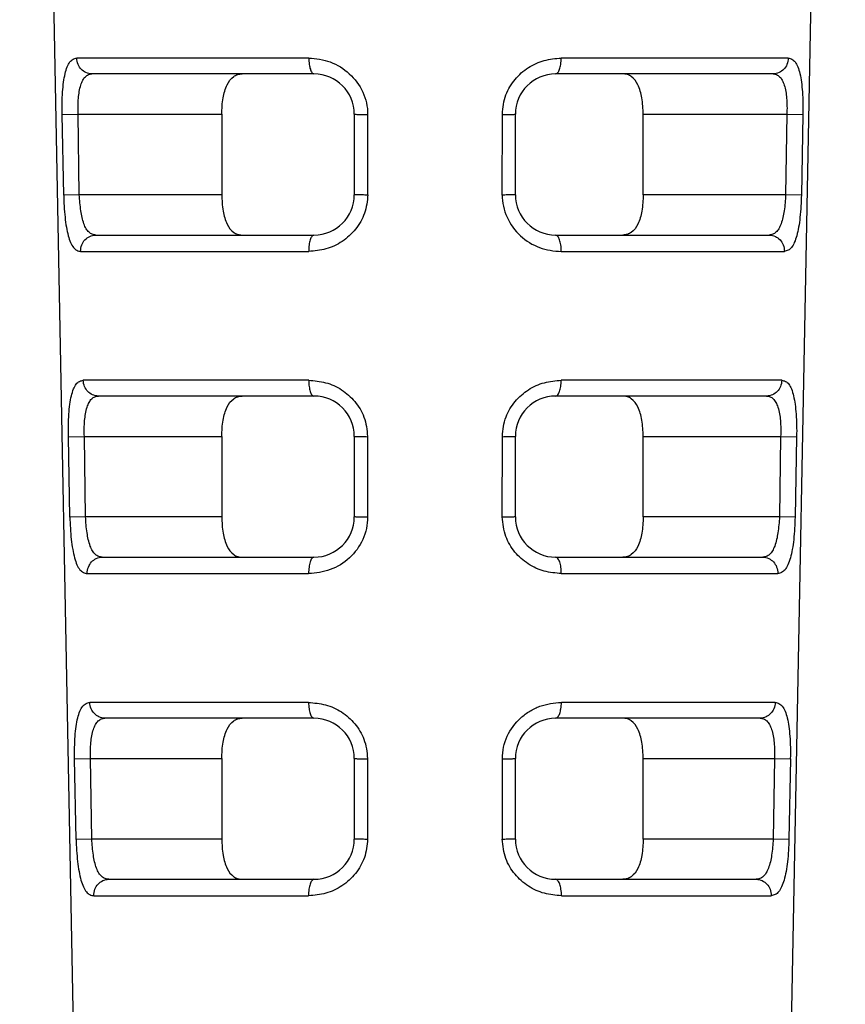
# Model space of a CAD drawing. Header units: millimetres. Extents: x 0 to 420, y 0 to 297.
# Tile 21 of 37: x 310 to 320, y 69 to 82. Entities that reach past the tile are written whole.
import ezdxf

# ---------------------------------------------------------------- set-up
doc = ezdxf.new("R2010")
doc.units = ezdxf.units.MM
doc.header["$LTSCALE"] = 23.1
doc.layers.add('00_COMPONENTS', color=7, linetype='CONTINUOUS')

msp = doc.modelspace()

# ---------------------------------------------------------------- linework, layer by layer
at = {"layer": '00_COMPONENTS', "color": 7}
for p, q in [((311.075, 57.463), (310.186, 104.188)), ((319.545, 57.463), (320.435, 104.188)), ((313.839, 80.982), (311.082, 80.982)), ((319.538, 80.982), (316.839, 80.982)), ((310.926, 79.482), (310.912, 80.482)), ((312.695, 80.482), (312.695, 79.482)), ((314.339, 80.482), (314.339, 79.482)), ((316.339, 79.482), (316.339, 80.482)), ((317.925, 79.482), (317.925, 80.482)), ((319.709, 80.482), (319.694, 79.482)), ((311.13, 78.982), (313.839, 78.982)), ((316.839, 78.982), (319.49, 78.982)), ((313.839, 76.982), (311.163, 76.982)), ((319.457, 76.982), (316.839, 76.982)), ((311.004, 75.482), (310.989, 76.482)), ((312.695, 76.482), (312.695, 75.482)), ((314.339, 76.482), (314.339, 75.482)), ((316.339, 75.482), (316.339, 76.482)), ((317.925, 75.482), (317.925, 76.482)), ((319.631, 76.482), (319.617, 75.482)), ((311.211, 74.982), (313.839, 74.982)), ((316.839, 74.982), (319.409, 74.982)), ((313.839, 72.982), (311.244, 72.982)), ((319.376, 72.982), (316.839, 72.982)), ((311.081, 71.482), (311.066, 72.482)), ((312.695, 72.482), (312.695, 71.482)), ((314.339, 72.482), (314.339, 71.482)), ((316.339, 71.482), (316.339, 72.482)), ((317.925, 71.482), (317.925, 72.482)), ((319.554, 72.482), (319.539, 71.482)), ((311.293, 70.982), (313.839, 70.982)), ((316.839, 70.982), (319.328, 70.982))]:
    msp.add_line(p, q, dxfattribs=at)
at = {"layer": '00_COMPONENTS', "color": 4}
for p, q in [((313.774, 81.178), (310.893, 81.178)), ((319.727, 81.178), (316.907, 81.178)), ((310.713, 80.478), (310.912, 80.482)), ((310.732, 79.478), (310.713, 80.478)), ((310.912, 80.482), (312.695, 80.482)), ((314.504, 80.478), (314.505, 79.478)), ((316.176, 79.478), (316.177, 80.478)), ((317.925, 80.482), (319.709, 80.482)), ((319.709, 80.482), (319.908, 80.478)), ((319.908, 80.478), (319.889, 79.478)), ((310.926, 79.482), (310.732, 79.478)), ((312.695, 79.482), (310.926, 79.482)), ((319.694, 79.482), (317.925, 79.482)), ((319.889, 79.478), (319.694, 79.482)), ((310.942, 78.778), (313.773, 78.778)), ((316.908, 78.778), (319.678, 78.778)), ((313.773, 77.178), (310.975, 77.178)), ((319.645, 77.178), (316.909, 77.178)), ((310.79, 76.478), (310.989, 76.482)), ((310.809, 75.478), (310.79, 76.478)), ((310.989, 76.482), (312.695, 76.482)), ((314.503, 76.478), (314.505, 75.478)), ((316.176, 75.478), (316.178, 76.478)), ((317.925, 76.482), (319.631, 76.482)), ((319.631, 76.482), (319.83, 76.478)), ((319.83, 76.478), (319.811, 75.478)), ((311.004, 75.482), (310.809, 75.478)), ((312.695, 75.482), (311.004, 75.482)), ((319.617, 75.482), (317.925, 75.482)), ((319.811, 75.478), (319.617, 75.482)), ((311.024, 74.778), (313.772, 74.778)), ((316.909, 74.778), (319.597, 74.778)), ((313.771, 73.178), (311.056, 73.178)), ((319.564, 73.178), (316.91, 73.178)), ((310.868, 72.478), (311.066, 72.482)), ((310.887, 71.478), (310.868, 72.478)), ((311.066, 72.482), (312.695, 72.482)), ((314.503, 72.478), (314.504, 71.478)), ((316.177, 71.478), (316.178, 72.478)), ((317.925, 72.482), (319.554, 72.482)), ((319.554, 72.482), (319.753, 72.478)), ((319.753, 72.478), (319.733, 71.478)), ((311.081, 71.482), (310.887, 71.478)), ((312.695, 71.482), (311.081, 71.482)), ((319.539, 71.482), (317.925, 71.482)), ((319.733, 71.478), (319.539, 71.482)), ((311.105, 70.778), (313.771, 70.778)), ((316.911, 70.778), (319.515, 70.778))]:
    msp.add_line(p, q, dxfattribs=at)
at = {"layer": '00_COMPONENTS', "color": 7}
for centre, start, end in [((313.839, 80.482), 0, 90), ((316.839, 80.482), 90, 180), ((313.839, 79.482), 270, 360), ((316.839, 79.482), 180, 270), ((313.839, 76.482), 0, 90), ((316.839, 76.482), 90, 180), ((313.839, 75.482), 270, 0), ((316.839, 75.482), 180, 270), ((313.839, 72.482), 0, 90), ((316.839, 72.482), 90, 180), ((313.839, 71.482), 270, 360), ((316.839, 71.482), 180, 270)]:
    msp.add_arc(centre, 0.5, start, end, dxfattribs=at)
at = {"layer": '00_COMPONENTS', "color": 4}
for points, knots in [([(310.713, 80.481), (310.711, 80.573), (310.712, 80.707), (310.729, 80.875), (310.747, 80.98), (310.771, 81.064), (310.802, 81.128), (310.845, 81.167), (310.878, 81.176), (310.893, 81.178)], [0, 0, 0, 0, 0.363228, 0.523942, 0.663797, 0.779634, 0.869746, 0.938037, 1, 1, 1, 1]), ([(311.082, 80.982), (311.057, 80.982), (311.007, 80.993), (310.946, 81.037), (310.905, 81.1), (310.894, 81.152), (310.893, 81.178)], [0, 0, 0, 0, 0.254053, 0.490377, 0.731826, 1, 1, 1, 1]), ([(313.774, 81.178), (313.864, 81.174), (314.049, 81.148), (314.291, 80.997), (314.461, 80.766), (314.507, 80.575), (314.504, 80.481)], [0, 0, 0, 0, 0.243904, 0.493218, 0.746134, 1, 1, 1, 1]), ([(313.774, 81.178), (313.774, 81.152), (313.777, 81.105), (313.791, 81.044), (313.807, 81.002), (313.829, 80.982), (313.839, 80.982)], [0, 0, 0, 0, 0.363134, 0.648772, 0.859305, 1, 1, 1, 1]), ([(316.222, 80.723), (316.248, 80.793), (316.327, 80.921), (316.493, 81.069), (316.693, 81.159), (316.837, 81.174), (316.907, 81.178)], [0, 0, 0, 0, 0.25518, 0.507899, 0.75613, 1, 1, 1, 1]), ([(316.839, 80.982), (316.85, 80.982), (316.873, 81.001), (316.89, 81.044), (316.904, 81.105), (316.907, 81.152), (316.907, 81.178)], [0, 0, 0, 0, 0.143807, 0.354643, 0.639062, 1, 1, 1, 1]), ([(319.727, 81.178), (319.726, 81.152), (319.716, 81.1), (319.674, 81.037), (319.613, 80.993), (319.564, 80.982), (319.538, 80.982)], [0, 0, 0, 0, 0.268175, 0.509625, 0.745948, 1, 1, 1, 1]), ([(319.727, 81.178), (319.742, 81.176), (319.775, 81.167), (319.818, 81.128), (319.849, 81.065), (319.874, 80.98), (319.891, 80.875), (319.908, 80.707), (319.91, 80.573), (319.908, 80.481)], [0, 0, 0, 0, 0.061883, 0.130311, 0.220445, 0.336608, 0.476844, 0.637619, 1, 1, 1, 1]), ([(310.912, 80.482), (310.908, 80.548), (310.91, 80.669), (310.931, 80.813), (310.965, 80.902), (310.997, 80.948), (311.037, 80.976), (311.067, 80.982), (311.082, 80.982)], [0, 0, 0, 0, 0.344733, 0.6352, 0.749441, 0.843496, 0.923471, 1, 1, 1, 1]), ([(319.538, 80.982), (319.553, 80.982), (319.583, 80.976), (319.623, 80.948), (319.655, 80.902), (319.69, 80.812), (319.711, 80.67), (319.712, 80.548), (319.709, 80.482)], [0, 0, 0, 0, 0.076618, 0.156551, 0.25055, 0.364799, 0.655321, 1, 1, 1, 1]), ([(314.339, 80.482), (314.346, 80.48), (314.36, 80.481), (314.387, 80.479), (314.422, 80.479), (314.463, 80.478), (314.49, 80.478), (314.504, 80.478)], [0, 0, 0, 0, 0.124833, 0.249772, 0.499853, 0.749926, 1, 1, 1, 1]), ([(316.177, 80.478), (316.199, 80.478), (316.23, 80.479), (316.269, 80.479), (316.292, 80.48), (316.31, 80.48), (316.326, 80.48), (316.332, 80.482), (316.34, 80.481), (316.339, 80.482)], [0, 0, 0, 0, 0.408614, 0.57421, 0.71154, 0.82967, 0.922266, 0.981017, 1, 1, 1, 1]), ([(310.732, 79.481), (310.733, 79.388), (310.741, 79.253), (310.763, 79.084), (310.785, 78.978), (310.813, 78.893), (310.848, 78.829), (310.892, 78.789), (310.926, 78.78), (310.942, 78.778)], [0, 0, 0, 0, 0.359932, 0.520154, 0.660426, 0.776705, 0.867571, 0.937556, 1, 1, 1, 1]), ([(311.13, 78.982), (311.115, 78.982), (311.084, 78.988), (311.043, 79.016), (311.008, 79.062), (310.968, 79.151), (310.941, 79.294), (310.929, 79.416), (310.926, 79.482)], [0, 0, 0, 0, 0.077291, 0.158721, 0.25421, 0.368981, 0.658025, 1, 1, 1, 1]), ([(314.505, 79.478), (314.483, 79.478), (314.452, 79.479), (314.413, 79.479), (314.39, 79.479), (314.371, 79.48), (314.355, 79.48), (314.346, 79.482), (314.34, 79.481), (314.339, 79.482)], [0, 0, 0, 0, 0.401225, 0.564899, 0.701315, 0.819681, 0.9141, 0.976265, 1, 1, 1, 1]), ([(316.175, 79.481), (316.174, 79.386), (316.218, 79.194), (316.389, 78.96), (316.632, 78.809), (316.817, 78.782), (316.908, 78.778)], [0, 0, 0, 0, 0.254983, 0.508122, 0.756777, 1, 1, 1, 1]), ([(316.339, 79.482), (316.339, 79.481), (316.333, 79.482), (316.324, 79.48), (316.308, 79.48), (316.289, 79.479), (316.267, 79.479), (316.228, 79.479), (316.198, 79.478), (316.176, 79.478)], [0, 0, 0, 0, 0.023722, 0.085832, 0.180254, 0.298828, 0.435283, 0.598617, 1, 1, 1, 1]), ([(319.694, 79.482), (319.691, 79.416), (319.68, 79.294), (319.652, 79.151), (319.612, 79.062), (319.578, 79.016), (319.536, 78.988), (319.505, 78.982), (319.49, 78.982)], [0, 0, 0, 0, 0.34199, 0.631032, 0.745793, 0.84127, 0.922706, 1, 1, 1, 1]), ([(319.889, 79.48), (319.886, 79.387), (319.88, 79.252), (319.857, 79.083), (319.835, 78.978), (319.806, 78.893), (319.773, 78.829), (319.728, 78.79), (319.694, 78.781), (319.678, 78.778)], [0, 0, 0, 0, 0.360547, 0.521062, 0.66016, 0.776162, 0.867707, 0.937346, 1, 1, 1, 1]), ([(314.465, 79.252), (314.441, 79.18), (314.364, 79.047), (314.196, 78.894), (313.992, 78.798), (313.845, 78.782), (313.773, 78.778)], [0, 0, 0, 0, 0.254731, 0.507155, 0.755454, 1, 1, 1, 1]), ([(310.942, 78.778), (310.942, 78.806), (310.951, 78.859), (310.992, 78.925), (311.054, 78.971), (311.104, 78.982), (311.13, 78.982)], [0, 0, 0, 0, 0.268605, 0.509962, 0.74598, 1, 1, 1, 1]), ([(313.839, 78.982), (313.829, 78.982), (313.813, 78.968), (313.8, 78.945), (313.787, 78.91), (313.776, 78.854), (313.773, 78.805), (313.773, 78.778)], [0, 0, 0, 0, 0.141021, 0.239996, 0.353045, 0.638788, 1, 1, 1, 1]), ([(316.908, 78.778), (316.908, 78.805), (316.906, 78.854), (316.891, 78.918), (316.874, 78.962), (316.85, 78.982), (316.839, 78.982)], [0, 0, 0, 0, 0.359293, 0.644001, 0.855781, 1, 1, 1, 1]), ([(319.49, 78.982), (319.516, 78.982), (319.567, 78.971), (319.628, 78.925), (319.669, 78.859), (319.678, 78.806), (319.678, 78.778)], [0, 0, 0, 0, 0.25402, 0.490038, 0.731396, 1, 1, 1, 1]), ([(310.79, 76.481), (310.789, 76.573), (310.79, 76.707), (310.807, 76.876), (310.825, 76.98), (310.85, 77.065), (310.881, 77.129), (310.926, 77.167), (310.959, 77.176), (310.975, 77.178)], [0, 0, 0, 0, 0.36292, 0.523271, 0.662542, 0.778109, 0.868441, 0.937137, 1, 1, 1, 1]), ([(311.163, 76.982), (311.138, 76.982), (311.088, 76.993), (311.028, 77.037), (310.986, 77.1), (310.975, 77.152), (310.975, 77.178)], [0, 0, 0, 0, 0.25379, 0.490019, 0.731566, 1, 1, 1, 1]), ([(313.773, 77.178), (313.843, 77.173), (313.951, 77.162), (314.087, 77.115), (314.215, 77.044), (314.354, 76.92), (314.433, 76.792), (314.459, 76.722)], [0, 0, 0, 0, 0.244097, 0.367645, 0.49291, 0.74538, 1, 1, 1, 1]), ([(313.773, 77.178), (313.773, 77.152), (313.776, 77.105), (313.79, 77.044), (313.806, 77.001), (313.829, 76.982), (313.839, 76.982)], [0, 0, 0, 0, 0.362176, 0.647281, 0.857945, 1, 1, 1, 1]), ([(316.223, 76.723), (316.248, 76.793), (316.328, 76.921), (316.494, 77.069), (316.695, 77.159), (316.838, 77.174), (316.909, 77.178)], [0, 0, 0, 0, 0.255377, 0.508194, 0.756359, 1, 1, 1, 1]), ([(316.839, 76.982), (316.85, 76.982), (316.873, 77.001), (316.891, 77.044), (316.905, 77.105), (316.908, 77.152), (316.909, 77.178)], [0, 0, 0, 0, 0.145214, 0.356195, 0.640062, 1, 1, 1, 1]), ([(319.645, 77.178), (319.645, 77.152), (319.634, 77.1), (319.593, 77.037), (319.532, 76.993), (319.483, 76.982), (319.457, 76.982)], [0, 0, 0, 0, 0.268434, 0.509981, 0.74621, 1, 1, 1, 1]), ([(319.645, 77.178), (319.661, 77.176), (319.695, 77.167), (319.739, 77.129), (319.77, 77.065), (319.795, 76.98), (319.813, 76.875), (319.83, 76.707), (319.832, 76.573), (319.83, 76.481)], [0, 0, 0, 0, 0.062759, 0.131683, 0.22187, 0.337839, 0.47777, 0.638225, 1, 1, 1, 1]), ([(310.989, 76.482), (310.985, 76.548), (310.987, 76.67), (311.009, 76.813), (311.044, 76.902), (311.076, 76.948), (311.117, 76.977), (311.148, 76.982), (311.163, 76.982)], [0, 0, 0, 0, 0.343865, 0.633619, 0.747692, 0.841858, 0.922423, 1, 1, 1, 1]), ([(319.457, 76.982), (319.472, 76.982), (319.503, 76.977), (319.544, 76.948), (319.576, 76.902), (319.611, 76.813), (319.634, 76.67), (319.635, 76.548), (319.631, 76.482)], [0, 0, 0, 0, 0.077586, 0.158146, 0.252307, 0.366386, 0.656156, 1, 1, 1, 1]), ([(314.339, 76.482), (314.339, 76.481), (314.347, 76.482), (314.352, 76.48), (314.369, 76.48), (314.387, 76.48), (314.411, 76.479), (314.45, 76.479), (314.481, 76.478), (314.503, 76.478)], [0, 0, 0, 0, 0.01901, 0.077821, 0.170428, 0.288399, 0.425709, 0.591567, 1, 1, 1, 1]), ([(316.178, 76.478), (316.2, 76.478), (316.231, 76.479), (316.269, 76.479), (316.292, 76.48), (316.31, 76.48), (316.326, 76.48), (316.332, 76.482), (316.34, 76.481), (316.339, 76.482)], [0, 0, 0, 0, 0.408672, 0.574185, 0.711528, 0.829709, 0.922301, 0.98103, 1, 1, 1, 1]), ([(310.809, 75.481), (310.811, 75.388), (310.818, 75.253), (310.841, 75.084), (310.864, 74.978), (310.892, 74.892), (310.927, 74.828), (310.973, 74.789), (311.007, 74.78), (311.024, 74.778)], [0, 0, 0, 0, 0.359301, 0.519203, 0.659166, 0.775254, 0.866193, 0.936671, 1, 1, 1, 1]), ([(311.211, 74.982), (311.196, 74.982), (311.165, 74.988), (311.122, 75.016), (311.087, 75.062), (311.046, 75.15), (311.018, 75.294), (311.006, 75.416), (311.004, 75.482)], [0, 0, 0, 0, 0.078256, 0.16031, 0.255975, 0.370591, 0.658879, 1, 1, 1, 1]), ([(314.505, 75.481), (314.505, 75.386), (314.463, 75.194), (314.292, 74.96), (314.048, 74.81), (313.863, 74.782), (313.772, 74.778)], [0, 0, 0, 0, 0.254782, 0.507477, 0.756424, 1, 1, 1, 1]), ([(314.505, 75.478), (314.483, 75.478), (314.451, 75.479), (314.413, 75.479), (314.39, 75.479), (314.37, 75.48), (314.355, 75.48), (314.346, 75.482), (314.34, 75.481), (314.339, 75.482)], [0, 0, 0, 0, 0.401279, 0.56488, 0.701305, 0.81972, 0.914137, 0.976281, 1, 1, 1, 1]), ([(316.339, 75.482), (316.339, 75.481), (316.333, 75.482), (316.324, 75.48), (316.308, 75.48), (316.29, 75.479), (316.267, 75.479), (316.229, 75.479), (316.198, 75.478), (316.176, 75.478)], [0, 0, 0, 0, 0.023708, 0.085797, 0.180217, 0.298844, 0.435317, 0.59857, 1, 1, 1, 1]), ([(319.617, 75.482), (319.614, 75.416), (319.602, 75.294), (319.574, 75.15), (319.533, 75.062), (319.498, 75.016), (319.456, 74.988), (319.424, 74.982), (319.409, 74.982)], [0, 0, 0, 0, 0.341137, 0.629422, 0.744027, 0.839678, 0.92174, 1, 1, 1, 1]), ([(319.811, 75.48), (319.808, 75.387), (319.802, 75.252), (319.779, 75.083), (319.756, 74.978), (319.727, 74.893), (319.693, 74.828), (319.647, 74.79), (319.613, 74.781), (319.597, 74.778)], [0, 0, 0, 0, 0.359915, 0.520109, 0.65887, 0.77474, 0.866373, 0.936431, 1, 1, 1, 1]), ([(316.909, 74.778), (316.838, 74.784), (316.73, 74.794), (316.593, 74.842), (316.465, 74.914), (316.325, 75.039), (316.246, 75.169), (316.221, 75.239)], [0, 0, 0, 0, 0.2439, 0.367247, 0.492359, 0.744849, 1, 1, 1, 1]), ([(311.024, 74.778), (311.023, 74.806), (311.033, 74.859), (311.074, 74.925), (311.135, 74.971), (311.186, 74.982), (311.211, 74.982)], [0, 0, 0, 0, 0.268873, 0.510335, 0.746257, 1, 1, 1, 1]), ([(313.839, 74.982), (313.829, 74.982), (313.812, 74.968), (313.8, 74.945), (313.786, 74.91), (313.775, 74.854), (313.772, 74.805), (313.772, 74.778)], [0, 0, 0, 0, 0.142388, 0.24154, 0.354545, 0.639744, 1, 1, 1, 1]), ([(316.909, 74.778), (316.909, 74.805), (316.907, 74.854), (316.892, 74.918), (316.874, 74.962), (316.85, 74.982), (316.839, 74.982)], [0, 0, 0, 0, 0.358299, 0.642446, 0.854362, 1, 1, 1, 1]), ([(319.409, 74.982), (319.435, 74.982), (319.485, 74.971), (319.547, 74.925), (319.588, 74.859), (319.597, 74.806), (319.597, 74.778)], [0, 0, 0, 0, 0.253743, 0.489665, 0.731127, 1, 1, 1, 1]), ([(310.868, 72.481), (310.867, 72.574), (310.867, 72.707), (310.885, 72.876), (310.904, 72.981), (310.929, 73.065), (310.961, 73.129), (311.006, 73.167), (311.04, 73.176), (311.056, 73.178)], [0, 0, 0, 0, 0.362281, 0.522297, 0.66127, 0.776646, 0.867021, 0.93623, 1, 1, 1, 1]), ([(311.244, 72.982), (311.219, 72.982), (311.169, 72.993), (311.109, 73.037), (311.067, 73.1), (311.057, 73.152), (311.056, 73.178)], [0, 0, 0, 0, 0.253512, 0.489643, 0.731291, 1, 1, 1, 1]), ([(313.771, 73.178), (313.842, 73.173), (313.949, 73.162), (314.086, 73.115), (314.214, 73.044), (314.353, 72.92), (314.433, 72.792), (314.458, 72.722)], [0, 0, 0, 0, 0.243871, 0.367366, 0.492625, 0.745191, 1, 1, 1, 1]), ([(313.771, 73.178), (313.772, 73.152), (313.775, 73.105), (313.789, 73.044), (313.806, 73.001), (313.829, 72.982), (313.839, 72.982)], [0, 0, 0, 0, 0.361184, 0.645738, 0.856541, 1, 1, 1, 1]), ([(316.179, 72.481), (316.176, 72.576), (316.221, 72.767), (316.365, 72.961), (316.516, 73.074), (316.682, 73.154), (316.82, 73.175), (316.91, 73.178)], [0, 0, 0, 0, 0.254532, 0.507475, 0.633313, 0.757516, 1, 1, 1, 1]), ([(316.839, 72.982), (316.85, 72.982), (316.874, 73.001), (316.892, 73.044), (316.906, 73.105), (316.91, 73.152), (316.91, 73.178)], [0, 0, 0, 0, 0.146667, 0.357804, 0.6411, 1, 1, 1, 1]), ([(319.564, 73.178), (319.563, 73.152), (319.553, 73.1), (319.511, 73.037), (319.451, 72.993), (319.402, 72.982), (319.376, 72.982)], [0, 0, 0, 0, 0.268709, 0.510357, 0.746488, 1, 1, 1, 1]), ([(319.564, 73.178), (319.58, 73.176), (319.614, 73.167), (319.659, 73.129), (319.691, 73.065), (319.717, 72.98), (319.735, 72.876), (319.752, 72.707), (319.755, 72.574), (319.752, 72.481)], [0, 0, 0, 0, 0.063664, 0.133108, 0.223355, 0.339122, 0.478733, 0.638855, 1, 1, 1, 1]), ([(311.066, 72.482), (311.063, 72.548), (311.064, 72.67), (311.087, 72.813), (311.123, 72.902), (311.156, 72.948), (311.198, 72.977), (311.229, 72.982), (311.244, 72.982)], [0, 0, 0, 0, 0.343002, 0.631976, 0.745878, 0.840216, 0.921432, 1, 1, 1, 1]), ([(319.376, 72.982), (319.391, 72.982), (319.423, 72.977), (319.464, 72.948), (319.497, 72.902), (319.533, 72.813), (319.556, 72.67), (319.557, 72.548), (319.554, 72.482)], [0, 0, 0, 0, 0.078579, 0.159788, 0.254122, 0.368029, 0.65702, 1, 1, 1, 1]), ([(314.339, 72.482), (314.339, 72.481), (314.347, 72.482), (314.352, 72.48), (314.369, 72.48), (314.387, 72.48), (314.41, 72.479), (314.449, 72.479), (314.48, 72.478), (314.503, 72.478)], [0, 0, 0, 0, 0.018998, 0.077788, 0.17039, 0.28841, 0.425725, 0.591504, 1, 1, 1, 1]), ([(316.178, 72.478), (316.2, 72.478), (316.231, 72.479), (316.269, 72.479), (316.292, 72.48), (316.31, 72.48), (316.326, 72.48), (316.332, 72.482), (316.34, 72.481), (316.339, 72.482)], [0, 0, 0, 0, 0.408747, 0.574177, 0.711538, 0.829774, 0.922359, 0.981057, 1, 1, 1, 1]), ([(310.887, 71.481), (310.888, 71.388), (310.896, 71.253), (310.92, 71.083), (310.942, 70.977), (310.972, 70.892), (311.007, 70.828), (311.054, 70.789), (311.089, 70.78), (311.105, 70.778)], [0, 0, 0, 0, 0.358644, 0.518213, 0.657853, 0.773743, 0.864764, 0.935756, 1, 1, 1, 1]), ([(311.293, 70.982), (311.277, 70.982), (311.245, 70.988), (311.202, 71.016), (311.166, 71.061), (311.124, 71.15), (311.096, 71.294), (311.084, 71.416), (311.081, 71.482)], [0, 0, 0, 0, 0.079245, 0.161946, 0.257798, 0.372256, 0.659762, 1, 1, 1, 1]), ([(314.504, 71.478), (314.482, 71.478), (314.451, 71.479), (314.412, 71.479), (314.389, 71.479), (314.37, 71.48), (314.355, 71.48), (314.346, 71.482), (314.34, 71.481), (314.339, 71.482)], [0, 0, 0, 0, 0.401301, 0.564818, 0.701248, 0.81971, 0.91413, 0.97627, 1, 1, 1, 1]), ([(316.339, 71.482), (316.339, 71.481), (316.333, 71.482), (316.324, 71.48), (316.309, 71.48), (316.29, 71.479), (316.267, 71.479), (316.229, 71.479), (316.199, 71.478), (316.177, 71.478)], [0, 0, 0, 0, 0.023705, 0.085781, 0.180202, 0.298882, 0.435372, 0.598538, 1, 1, 1, 1]), ([(319.539, 71.482), (319.536, 71.416), (319.525, 71.294), (319.496, 71.15), (319.454, 71.061), (319.418, 71.016), (319.375, 70.988), (319.343, 70.982), (319.328, 70.982)], [0, 0, 0, 0, 0.340227, 0.627722, 0.74231, 0.838006, 0.920697, 1, 1, 1, 1]), ([(319.734, 71.481), (319.731, 71.387), (319.725, 71.252), (319.701, 71.083), (319.678, 70.977), (319.648, 70.892), (319.614, 70.828), (319.566, 70.79), (319.531, 70.782), (319.515, 70.778)], [0, 0, 0, 0, 0.359572, 0.519003, 0.657981, 0.774019, 0.865312, 0.935254, 1, 1, 1, 1]), ([(314.464, 71.252), (314.439, 71.181), (314.363, 71.047), (314.194, 70.894), (313.99, 70.798), (313.843, 70.782), (313.771, 70.778)], [0, 0, 0, 0, 0.255109, 0.507722, 0.755898, 1, 1, 1, 1]), ([(316.911, 70.778), (316.839, 70.784), (316.732, 70.794), (316.595, 70.842), (316.466, 70.914), (316.326, 71.039), (316.247, 71.169), (316.221, 71.239)], [0, 0, 0, 0, 0.243654, 0.366941, 0.492042, 0.744636, 1, 1, 1, 1]), ([(311.105, 70.778), (311.105, 70.806), (311.114, 70.859), (311.155, 70.925), (311.216, 70.971), (311.267, 70.982), (311.293, 70.982)], [0, 0, 0, 0, 0.269157, 0.51073, 0.746551, 1, 1, 1, 1]), ([(313.839, 70.982), (313.828, 70.982), (313.805, 70.962), (313.787, 70.918), (313.773, 70.854), (313.77, 70.805), (313.771, 70.778)], [0, 0, 0, 0, 0.143901, 0.355652, 0.640486, 1, 1, 1, 1]), ([(316.911, 70.778), (316.911, 70.805), (316.908, 70.854), (316.893, 70.918), (316.875, 70.962), (316.85, 70.982), (316.839, 70.982)], [0, 0, 0, 0, 0.357268, 0.640835, 0.852895, 1, 1, 1, 1]), ([(319.328, 70.982), (319.353, 70.982), (319.404, 70.971), (319.465, 70.925), (319.506, 70.859), (319.515, 70.806), (319.515, 70.778)], [0, 0, 0, 0, 0.253449, 0.489272, 0.730844, 1, 1, 1, 1])]:
    msp.add_open_spline(points, degree=3, knots=knots, dxfattribs=at)
at = {"layer": '00_COMPONENTS', "color": 7}
for points, knots in [([(312.695, 80.482), (312.695, 80.55), (312.704, 80.675), (312.747, 80.838), (312.818, 80.941), (312.891, 80.977), (312.928, 80.982), (312.946, 80.982)], [0, 0, 0, 0, 0.330881, 0.61024, 0.820762, 0.910947, 1, 1, 1, 1]), ([(317.925, 80.482), (317.925, 80.55), (317.916, 80.675), (317.874, 80.838), (317.802, 80.94), (317.73, 80.977), (317.693, 80.982), (317.674, 80.982)], [0, 0, 0, 0, 0.330704, 0.610116, 0.820708, 0.910844, 1, 1, 1, 1]), ([(312.695, 79.482), (312.695, 79.414), (312.704, 79.289), (312.747, 79.126), (312.818, 79.024), (312.891, 78.987), (312.928, 78.982), (312.946, 78.982)], [0, 0, 0, 0, 0.330704, 0.610116, 0.820708, 0.910844, 1, 1, 1, 1]), ([(317.925, 79.482), (317.925, 79.414), (317.916, 79.289), (317.873, 79.126), (317.802, 79.024), (317.73, 78.987), (317.693, 78.982), (317.674, 78.982)], [0, 0, 0, 0, 0.330881, 0.61024, 0.820762, 0.910947, 1, 1, 1, 1]), ([(312.695, 76.482), (312.695, 76.55), (312.704, 76.675), (312.747, 76.838), (312.818, 76.941), (312.891, 76.977), (312.928, 76.982), (312.946, 76.982)], [0, 0, 0, 0, 0.330881, 0.61024, 0.820762, 0.910947, 1, 1, 1, 1]), ([(317.925, 76.482), (317.925, 76.55), (317.916, 76.675), (317.874, 76.838), (317.802, 76.94), (317.73, 76.977), (317.693, 76.982), (317.674, 76.982)], [0, 0, 0, 0, 0.330704, 0.610116, 0.820708, 0.910844, 1, 1, 1, 1]), ([(312.695, 75.482), (312.695, 75.414), (312.704, 75.289), (312.747, 75.126), (312.818, 75.024), (312.891, 74.987), (312.928, 74.982), (312.946, 74.982)], [0, 0, 0, 0, 0.330704, 0.610116, 0.820708, 0.910844, 1, 1, 1, 1]), ([(317.925, 75.482), (317.925, 75.414), (317.916, 75.289), (317.873, 75.126), (317.802, 75.024), (317.73, 74.987), (317.693, 74.982), (317.674, 74.982)], [0, 0, 0, 0, 0.330881, 0.61024, 0.820762, 0.910947, 1, 1, 1, 1]), ([(312.695, 72.482), (312.695, 72.55), (312.704, 72.675), (312.747, 72.838), (312.818, 72.941), (312.891, 72.977), (312.928, 72.982), (312.946, 72.982)], [0, 0, 0, 0, 0.330881, 0.61024, 0.820762, 0.910947, 1, 1, 1, 1]), ([(317.925, 72.482), (317.925, 72.55), (317.916, 72.675), (317.874, 72.838), (317.802, 72.94), (317.73, 72.977), (317.693, 72.982), (317.674, 72.982)], [0, 0, 0, 0, 0.330704, 0.610116, 0.820708, 0.910844, 1, 1, 1, 1]), ([(312.695, 71.482), (312.695, 71.414), (312.704, 71.289), (312.747, 71.126), (312.818, 71.024), (312.891, 70.987), (312.928, 70.982), (312.946, 70.982)], [0, 0, 0, 0, 0.330704, 0.610116, 0.820708, 0.910844, 1, 1, 1, 1]), ([(317.925, 71.482), (317.925, 71.414), (317.916, 71.289), (317.873, 71.126), (317.802, 71.024), (317.73, 70.987), (317.693, 70.982), (317.674, 70.982)], [0, 0, 0, 0, 0.330881, 0.61024, 0.820762, 0.910947, 1, 1, 1, 1])]:
    msp.add_open_spline(points, degree=3, knots=knots, dxfattribs=at)
at = {"layer": '00_COMPONENTS', "color": 4}
for points in [[(316.178, 80.481), (316.182, 80.563), (316.193, 80.646), (316.222, 80.723)], [(314.506, 79.48), (314.502, 79.403), (314.491, 79.325), (314.465, 79.252)], [(314.459, 76.722), (314.487, 76.646), (314.498, 76.562), (314.503, 76.481)], [(316.178, 76.481), (316.183, 76.563), (316.194, 76.646), (316.223, 76.723)], [(316.221, 75.239), (316.193, 75.316), (316.182, 75.399), (316.176, 75.481)], [(314.458, 72.722), (314.487, 72.646), (314.497, 72.562), (314.502, 72.481)], [(314.505, 71.48), (314.501, 71.403), (314.489, 71.325), (314.464, 71.252)], [(316.221, 71.239), (316.193, 71.316), (316.182, 71.399), (316.176, 71.481)]]:
    msp.add_open_spline(points, degree=3, dxfattribs=at)

doc.saveas('drawing.dxf')
